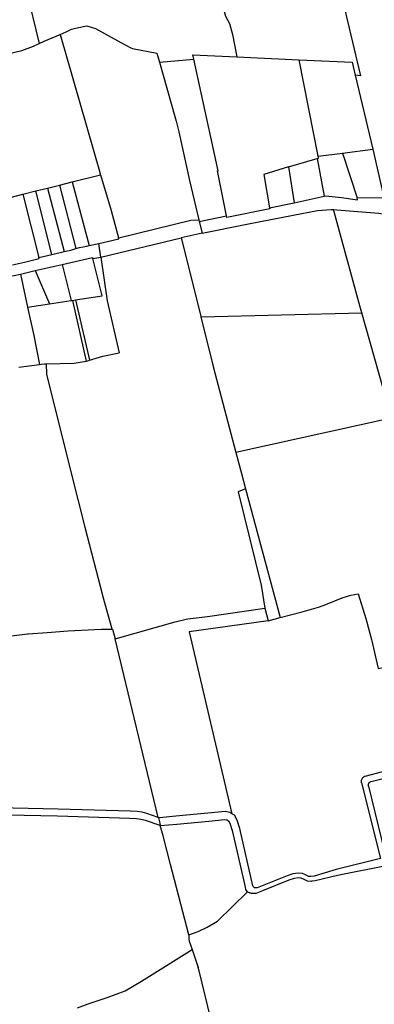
# Model space of a CAD drawing. Header units: inches. Extents: x 210911 to 224988, y 571697 to 586201.
# Tile 203 of 256: x 213475 to 213769, y 582981 to 583800. Entities that reach past the tile are written whole.
import ezdxf

# ---------------------------------------------------------------- set-up
doc = ezdxf.new("R2010")
doc.units = ezdxf.units.IN
doc.header["$MEASUREMENT"] = 0

msp = doc.modelspace()

# ---------------------------------------------------------------- linework, layer by layer
for points in [[(213692.413, 584070.684), (213708.788, 584001.478), (213699.602, 583999.181), (213709.954, 583954.768), (213733.544, 583854.635), (213757.72, 583752.943), (213753.215, 583753.691)], [(213586.156, 584047.496), (213602.046, 583980.916), (213619.594, 583908.41), (213633.869, 583850.326), (213640.618, 583820.63), (213645.582, 583802.785), (213648.86, 583796.614), (213651.367, 583787.551), (213655.061, 583768.849)], [(213469.222, 583868.9), (213490.916, 583779.99)], [(213508.417, 583787.475), (213513.341, 583789.535), (213517.877, 583791.719), (213520.957, 583792.583), (213530.469, 583794.547), (213537.816, 583792.444), (213558.587, 583780.664), (213566.99, 583776.446)], [(213490.916, 583779.99), (213494.978, 583781.852), (213508.417, 583787.475)], [(213508.417, 583787.475), (213541.619, 583671.935)], [(213438.636, 583769.053), (213447.555, 583769.177), (213464.898, 583771.438), (213476.465, 583774.22), (213486.108, 583777.785), (213490.916, 583779.99)], [(213566.99, 583776.446), (213568.475, 583775.701), (213588.723, 583771.924), (213590.885, 583764.303)], [(213619.188, 583766.817), (213618.366, 583770.55), (213655.061, 583768.849)], [(213655.061, 583768.849), (213706.843, 583766.448)], [(213590.885, 583764.303), (213619.188, 583766.817)], [(213590.885, 583764.303), (213603.669, 583719.231), (213604.654, 583715.431)], [(213646.395, 583636.632), (213638.981, 583674.108), (213639.569, 583674.224), (213619.188, 583766.817)], [(213706.843, 583766.448), (213750.631, 583764.417), (213753.215, 583753.691)], [(213722.472, 583686.254), (213706.843, 583766.448)], [(213753.215, 583753.691), (213768.058, 583692.082)], [(213604.654, 583715.431), (213606.927, 583706.666), (213615.662, 583666.199), (213623.514, 583633.488)], [(213722.472, 583686.254), (213742.754, 583688.847)], [(213742.754, 583688.847), (213768.058, 583692.082)], [(213742.754, 583688.847), (213754.791, 583651.691)], [(213768.058, 583692.082), (213777.129, 583651.99)], [(213697.98, 583677.538), (213721.783, 583684.479)], [(213721.783, 583684.479), (213722.763, 583684.765), (213722.472, 583686.254)], [(213721.783, 583684.479), (213727.579, 583652.961)], [(213518.282, 583664.885), (213541.858, 583670.711)], [(213541.963, 583670.737), (213541.619, 583671.935)], [(213541.963, 583670.737), (213541.858, 583670.711)], [(213541.858, 583670.711), (213550.685, 583641.187), (213556.841, 583618.388)], [(213697.98, 583677.538), (213677.491, 583670.969), (213682.214, 583643.376)], [(213697.98, 583677.538), (213702.604, 583647.463)], [(213497.778, 583659.786), (213507.835, 583662.287)], [(213507.835, 583662.287), (213518.282, 583664.885)], [(213507.835, 583662.287), (213521.49, 583609.601)], [(213518.282, 583664.885), (213529.773, 583622.181), (213532.527, 583611.945)], [(213456.073, 583649.277), (213477.249, 583654.682)], [(213477.249, 583654.682), (213488.145, 583657.391)], [(213477.249, 583654.682), (213490.67, 583601.979)], [(213488.145, 583657.391), (213497.778, 583659.786)], [(213501.363, 583604.535), (213488.145, 583657.391)], [(213497.778, 583659.786), (213511.619, 583606.987)], [(213682.214, 583643.376), (213702.604, 583647.463)], [(213702.604, 583647.463), (213727.579, 583652.961)], [(213727.579, 583652.961), (213728.875, 583653.246), (213741.879, 583651.897), (213755.306, 583649.921), (213754.791, 583651.691)], [(213754.791, 583651.691), (213777.129, 583651.99)], [(213626.189, 583622.345), (213663.281, 583629.841), (213701.787, 583637.362), (213722.076, 583641.072), (213733.357, 583642.014), (213735.302, 583641.872)], [(213682.214, 583643.376), (213682.337, 583642.655), (213646.639, 583635.286), (213646.395, 583636.632)], [(213735.302, 583641.872), (213738.019, 583641.673), (213772.915, 583638.966), (213779.924, 583637.866), (213786.127, 583638.73), (213792.756, 583637.846)], [(213758.786, 583556.099), (213757.173, 583561.803), (213736.667, 583636.959), (213735.302, 583641.872)], [(213557.025, 583617.708), (213557.163, 583618.449), (213616.762, 583632.99), (213623.514, 583633.488)], [(213623.514, 583633.488), (213623.567, 583633.269)], [(213623.567, 583633.269), (213623.866, 583632.024)], [(213623.866, 583632.024), (213646.395, 583636.632)], [(213623.866, 583632.024), (213626.189, 583622.345)], [(213626.189, 583622.345), (213608.699, 583618.563)], [(213532.527, 583611.945), (213540.314, 583613.777)], [(213540.314, 583613.777), (213557.025, 583617.708)], [(213542.022, 583602.346), (213540.314, 583613.777)], [(213542.022, 583602.346), (213608.699, 583618.563)], [(213557.025, 583617.708), (213556.841, 583618.388)], [(213608.699, 583618.563), (213625.033, 583553.288), (213625.148, 583552.83)], [(213490.67, 583601.979), (213501.363, 583604.535)], [(213501.363, 583604.535), (213511.619, 583606.987)], [(213511.619, 583606.987), (213517.137, 583608.306), (213521.49, 583609.601)], [(213521.49, 583609.601), (213524.275, 583610.43), (213530.558, 583611.482), (213532.527, 583611.945)], [(213468.827, 583596.048), (213478.873, 583598.248), (213490.868, 583601.228), (213490.67, 583601.979)], [(213487.586, 583591.272), (213509.971, 583596.346)], [(213509.971, 583596.346), (213535.201, 583602.137), (213535.448, 583601.136)], [(213509.971, 583596.346), (213517.544, 583566.26)], [(213521.203, 583566.845), (213543.112, 583570.352), (213535.448, 583601.136)], [(213535.448, 583601.136), (213542.022, 583602.346)], [(213542.022, 583602.346), (213547.448, 583566.01), (213557.269, 583522.964)], [(213461.231, 583586.101), (213470.275, 583587.078), (213475.364, 583588.228)], [(213475.364, 583588.228), (213487.586, 583591.272)], [(213475.364, 583588.228), (213481.322, 583560.696)], [(213487.586, 583591.272), (213499.428, 583563.474)], [(213499.428, 583563.474), (213517.544, 583566.26)], [(213517.544, 583566.26), (213518.596, 583566.428)], [(213518.596, 583566.428), (213521.203, 583566.845)], [(213518.596, 583566.428), (213529.825, 583515.966)], [(213521.203, 583566.845), (213532.758, 583516.651)], [(213481.322, 583560.696), (213499.428, 583563.474)], [(213481.322, 583560.696), (213486.399, 583537.233), (213491.098, 583513.273)], [(213625.148, 583552.83), (213625.538, 583552.84), (213758.786, 583556.099)], [(213779.819, 583481.699), (213758.786, 583556.099)], [(213625.148, 583552.83), (213635.503, 583511.444), (213654.279, 583440.022)], [(213532.758, 583516.651), (213543.798, 583520.04), (213557.269, 583522.964)], [(213496.946, 583513.656), (213519.96, 583514.353), (213529.825, 583515.966)], [(213529.825, 583515.966), (213531.325, 583516.211), (213532.758, 583516.651)], [(213474.158, 583510.835), (213491.098, 583513.273)], [(213491.098, 583513.273), (213492.463, 583513.506), (213495.442, 583513.61)], [(213495.442, 583513.61), (213496.946, 583513.656)], [(213497.223, 583505.217), (213496.946, 583513.656)], [(213517.567, 583423.892), (213497.223, 583505.217)], [(213783.117, 583468.51), (213654.279, 583440.022)], [(213654.279, 583440.022), (213658.859, 583422.601)], [(213528.981, 583377.849), (213517.567, 583423.892)], [(213658.859, 583422.601), (213662.238, 583409.749)], [(213662.238, 583409.749), (213656.025, 583407.397), (213675.146, 583329.686), (213678.362, 583310.746)], [(213662.238, 583409.749), (213691.074, 583302.828)], [(213528.986, 583377.829), (213528.981, 583377.849)], [(213543.66, 583321.09), (213528.986, 583377.829)], [(213543.666, 583321.069), (213543.66, 583321.09)], [(213543.67, 583321.053), (213543.666, 583321.069)], [(213551.48, 583293.092), (213543.67, 583321.053)], [(213691.074, 583302.828), (213709.159, 583307.573), (213722.946, 583311.562), (213726.714, 583312.928), (213730.148, 583314.204), (213742.416, 583319.298), (213749.522, 583321.367), (213755.678, 583322.513), (213762.246, 583302.083), (213766.889, 583284.679), (213772.308, 583260.63), (213821.585, 583269.971)], [(213613.044, 583301.428), (213614.233, 583301.694), (213630.797, 583303.681), (213678.362, 583310.746)], [(213678.362, 583310.746), (213681.033, 583300.194)], [(213681.033, 583300.194), (213691.074, 583302.828)], [(213553.878, 583285.314), (213603.874, 583299.376), (213613.044, 583301.428)], [(213681.033, 583300.194), (213615.469, 583290.949)], [(213399.783, 583279.004), (213442.969, 583284.572), (213481.181, 583289.304), (213481.901, 583289.393), (213497.528, 583290.563), (213514.953, 583291.868), (213542.624, 583293.172), (213551.48, 583293.092)], [(213551.48, 583293.092), (213551.731, 583293.09)], [(213551.731, 583293.09), (213553.878, 583285.314)], [(213615.469, 583290.949), (213650.963, 583139.84)], [(213589.83, 583136.8), (213553.878, 583285.314)], [(213766.661, 583166.669), (213777.565, 583169.431), (213795.19, 583172.978), (213798.231, 583171.685), (213801.059, 583170.649), (213803.8, 583170.243), (213806.186, 583170.343), (213808.019, 583170.632), (213824.729, 583174.416), (213846.454, 583179.085), (213826.986, 583268.659), (213870.497, 583277.413), (213870.142, 583279.175)], [(213761.64, 583171.174), (213776.339, 583174.897), (213793.703, 583178.39), (213799.847, 583175.78), (213802.152, 583174.934), (213804.03, 583174.657), (213805.754, 583174.729), (213807.173, 583174.952), (213823.729, 583178.702), (213838.009, 583181.771)], [(213758.481, 583165.514), (213758.401, 583166.096), (213758.389, 583166.683), (213758.446, 583167.268), (213758.572, 583167.841), (213758.763, 583168.396), (213759.019, 583168.925), (213759.335, 583169.42), (213759.707, 583169.875), (213760.129, 583170.283), (213760.597, 583170.639), (213761.103, 583170.937), (213761.64, 583171.174)], [(213764.342, 583162.741), (213780.349, 583096.715), (213738.702, 583088.53), (213720.03, 583084.044), (213717.396, 583083.667), (213716.721, 583083.571), (213713.614, 583083.785), (213710.279, 583085.5), (213708.443, 583086.347), (213706.203, 583086.483), (213702.546, 583085.938), (213698.142, 583084.552), (213676.241, 583075.789), (213670.912, 583073.657)], [(213758.481, 583165.514), (213774.407, 583102.591), (213737.614, 583093.41), (213719.254, 583087.974), (213716.57, 583087.591), (213714.712, 583087.719), (213712.062, 583089.082), (213709.438, 583090.293), (213706.026, 583090.501), (213701.64, 583089.847), (213696.796, 583088.322), (213671.833, 583078.333)], [(213764.342, 583162.741), (213764.225, 583163.197), (213764.181, 583163.665), (213764.21, 583164.135), (213764.312, 583164.594), (213764.485, 583165.032), (213764.725, 583165.437), (213765.024, 583165.8), (213765.377, 583166.111), (213765.774, 583166.364), (213766.205, 583166.551), (213766.661, 583166.669)], [(213589.83, 583136.8), (213580.41, 583140.132), (213576.347, 583141.064), (213572.276, 583141.583), (213566.389, 583141.95), (213506.55, 583143.744), (213431.681, 583145.175)], [(213591.494, 583129.926), (213579.068, 583134.284), (213575.297, 583135.149), (213571.702, 583135.607), (213566.144, 583135.954), (213506.254, 583137.75), (213436.279, 583139.088)], [(213650.963, 583139.84), (213649.33, 583140.889), (213645.511, 583141.606), (213630.959, 583140.324), (213604.426, 583137.759), (213590.727, 583136.483), (213589.83, 583136.8)], [(213668.413, 583079.885), (213657.519, 583127.611), (213655.23, 583134.573), (213652.951, 583138.563), (213650.963, 583139.84)], [(213589.83, 583136.8), (213589.925, 583136.408)], [(213589.925, 583136.408), (213590.969, 583132.096)], [(213590.969, 583132.096), (213591.494, 583129.926)], [(213591.494, 583129.926), (213605.101, 583131.193), (213631.714, 583133.765), (213645.187, 583134.952), (213646.846, 583134.641), (213648.022, 583133.885), (213649.166, 583131.882), (213651.156, 583125.833), (213661.566, 583080.228), (213662.338, 583076.842), (213663.389, 583075.135), (213663.903, 583074.911)], [(213599.921, 583097.537), (213593.722, 583121.361), (213591.494, 583129.926)], [(213615.096, 583039.213), (213599.921, 583097.537)], [(213615.096, 583039.213), (213623.016, 583041.906), (213630.437, 583045.556), (213638.953, 583050.666), (213663.903, 583074.911)], [(213663.903, 583074.911), (213665.902, 583074.038)], [(213670.912, 583073.657), (213670.196, 583073.514), (213669.471, 583073.437), (213668.741, 583073.426), (213668.013, 583073.481), (213667.293, 583073.602), (213666.588, 583073.788), (213665.902, 583074.038)], [(213671.833, 583078.333), (213671.433, 583078.192), (213671.014, 583078.12), (213670.59, 583078.121), (213670.172, 583078.193), (213669.772, 583078.335), (213669.402, 583078.543), (213669.072, 583078.81), (213668.792, 583079.129), (213668.57, 583079.491), (213668.413, 583079.885)], [(213615.391, 583038.079), (213615.096, 583039.213)], [(213615.391, 583038.079), (213615.269, 583037.679), (213615.269, 583036.068), (213615.55, 583033.967), (213616.6, 583030.885), (213617.949, 583026.911)], [(213575.762, 583000.682), (213617.949, 583026.911)], [(213617.949, 583026.911), (213621.604, 583016.148)], [(213621.604, 583016.148), (213622.985, 583012.082)], [(213623.68, 583009.222), (213622.985, 583012.082)], [(213660.254, 582858.721), (213623.68, 583009.222)], [(213562.37, 582992.57), (213575.762, 583000.682)], [(213547.435, 582987.059), (213562.37, 582992.57)], [(213531.672, 582981.74), (213547.435, 582987.059)], [(213522.763, 582978.547), (213531.636, 582981.728)], [(213531.636, 582981.728), (213531.672, 582981.74)]]:
    msp.add_lwpolyline(points)

doc.saveas('drawing.dxf')
